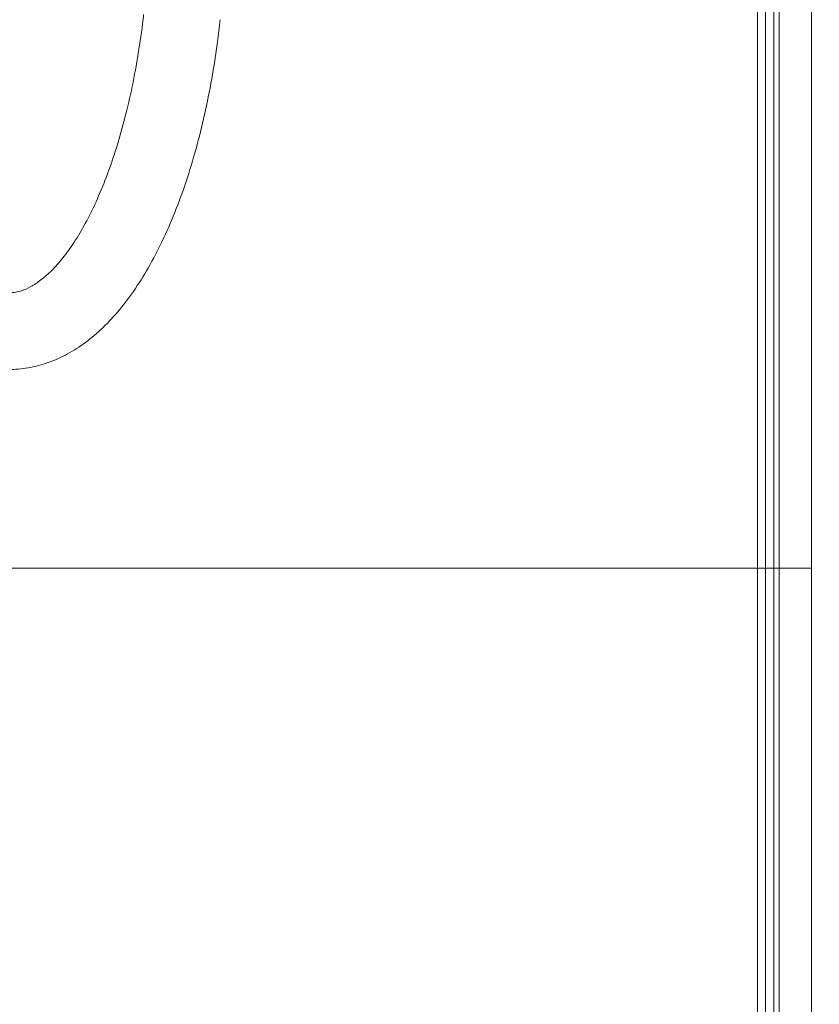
# Model space of a CAD drawing. Header units: millimetres. Extents: x 0 to 594, y 0 to 420.
# Tile 127 of 256: x 236 to 251, y 302 to 321. Entities that reach past the tile are written whole.
import ezdxf

# ---------------------------------------------------------------- set-up
doc = ezdxf.new("R2010")
doc.units = ezdxf.units.MM
doc.layers.add('1', color=7, linetype='Continuous', true_color=0xffffff)
doc.styles.add('Arial', font='txt')
doc.dimstyles.get("Standard").update_dxf_attribs({"dimtxt": 0.18, "dimasz": 0.18, "dimexe": 0.18, "dimexo": 0.0625, "dimgap": 0.09, "dimtad": 0, "dimtih": 1, "dimtoh": 1, "dimdec": 4, "dimzin": 0, "dimdsep": 46, "dimtxsty": 'Standard', "dimcen": 0.09, "dimadec": 0, "dimazin": 0, "dimtfac": 1, "dimtdec": 4, "dimtofl": 0, "dimtmove": 0, "dimatfit": 3, "dimfxl": 0, "dimtolj": 1, "dimtzin": 0, "dimarcsym": 0})

# ---------------------------------------------------------------- blocks, each defined once
blk = doc.blocks.new('_U5')
at = {"layer": '1', "color": 18, "lineweight": 18}
for p, q in [((170.922, 289.963), (170.922, 380.625)), ((338.75, 348.618), (338.75, 380.625)), ((170.922, 378.625), (248.753, 378.625)), ((338.75, 378.625), (260.919, 378.625))]:
    blk.add_line(p, q, dxfattribs=at)
at = {"layer": '1', "color": 18}
for points in [[(170.922, 378.625), (174.422, 379.563), (174.422, 377.687)], [(338.75, 378.625), (335.25, 377.687), (335.25, 379.563)]]:
    blk.add_solid(points, dxfattribs=at)
at = {"layer": '1', "color": 18, "linetype": 'Continuous', "lineweight": 13, "insert": (250.438, 375.989), "char_height": 3.5, "attachment_point": 7, "line_spacing_factor": 1.047437, "style": 'Arial'}
blk.add_mtext('\\fArial|b0|i0;\\W1.0000;3.36', dxfattribs=at)

msp = doc.modelspace()

# ---------------------------------------------------------------- linework, layer by layer
at = {"layer": '1', "color": 155, "linetype": 'Continuous', "lineweight": 18}
msp.add_line((250.499, 286.22), (250.501, 335.239), dxfattribs=at)
at = {"layer": '1', "color": 155, "linetype": 'Continuous', "lineweight": 13}
for p, q in [((249.888, 310.73), (249.888, 328.472)), ((249.479, 310.73), (249.479, 327.502)), ((249.632, 327.502), (249.632, 310.73)), ((249.633, 310.73), (249.633, 327.503)), ((249.786, 327.503), (249.786, 310.73)), ((249.479, 310.73), (233.597, 310.73)), ((249.632, 310.73), (249.479, 310.73)), ((249.479, 293.957), (249.479, 310.73)), ((249.632, 310.73), (249.632, 293.957)), ((249.633, 293.956), (249.633, 310.73)), ((249.786, 310.73), (249.633, 310.73)), ((249.786, 310.73), (249.786, 293.956)), ((249.888, 310.73), (249.786, 310.73)), ((250.5, 310.73), (249.888, 310.73)), ((249.888, 292.987), (249.888, 310.73))]:
    msp.add_line(p, q, dxfattribs=at)
at = {"layer": '1', "color": 155, "linetype": 'Continuous', "lineweight": 18}
for points, knots in [([(237.87, 321.207), (237.864, 321.149), (237.832, 320.872), (237.759, 320.387), (237.641, 319.767), (237.501, 319.179), (237.342, 318.629), (237.165, 318.12), (236.972, 317.659), (236.769, 317.248), (236.558, 316.893), (236.343, 316.595), (236.13, 316.356), (235.924, 316.175), (235.731, 316.049), (235.551, 315.972), (235.379, 315.937), (235.212, 315.943), (235.077, 315.979), (235.002, 316.011), (234.99, 316.016)], [0, 0, 0, 0, 0.015954, 0.076734, 0.13739, 0.197854, 0.258073, 0.317989, 0.377537, 0.436658, 0.495305, 0.55348, 0.611289, 0.669018, 0.727142, 0.786891, 0.850789, 0.923666, 0.987782, 1, 1, 1, 1]), ([(234.024, 314.899), (234.076, 314.864), (234.247, 314.758), (234.55, 314.619), (234.931, 314.515), (235.312, 314.48), (235.684, 314.512), (236.046, 314.605), (236.396, 314.757), (236.735, 314.968), (237.064, 315.238), (237.38, 315.571), (237.682, 315.963), (237.964, 316.412), (238.226, 316.912), (238.463, 317.456), (238.676, 318.041), (238.864, 318.66), (239.026, 319.31), (239.162, 319.987), (239.257, 320.59), (239.303, 320.968), (239.318, 321.109)], [0, 0, 0, 0, 0.023126, 0.075283, 0.125594, 0.174056, 0.221515, 0.268803, 0.316724, 0.366094, 0.417415, 0.470722, 0.525568, 0.581264, 0.637187, 0.692938, 0.748417, 0.803617, 0.85857, 0.913318, 0.967904, 1, 1, 1, 1])]:
    msp.add_open_spline(points, degree=3, knots=knots, dxfattribs=at)

# ---------------------------------------------------------------- dimensions: what is measured, and where the dimension line sits
at = {"layer": '1', "color": 18, "linetype": 'Continuous', "lineweight": 13}
dim = msp.add_linear_dim(base=(170.922, 378.625), p1=(338.75, 348.618), p2=(170.922, 289.963), dimstyle='Standard', override={"dimtxt": 3.5, "dimasz": 3.5, "dimexe": 2, "dimexo": 0, "dimgap": 1.5, "dimtih": 1, "dimtoh": 1, "dimdec": 2, "dimlfac": 0.02, "dimdsep": 46, "dimlunit": 2, "dimtxsty": 'Arial', "dimsah": 1, "dimse1": 0, "dimse2": 0, "dimsd1": 0, "dimsd2": 0, "dimclrd": 18, "dimclre": 18, "dimclrt": 18, "dimtol": 0, "dimtm": -0.1, "dimtfac": 1, "dimtdec": 2, "dimtofl": 1, "dimtmove": 0, "dimlwd": 18, "dimlwe": 18}, dxfattribs=at)
dim.commit()
dim.dimension.update_dxf_attribs({"geometry": '_U5', "text_midpoint": (254.836, 378.625), "dimtype": 160})

doc.saveas('drawing.dxf')
